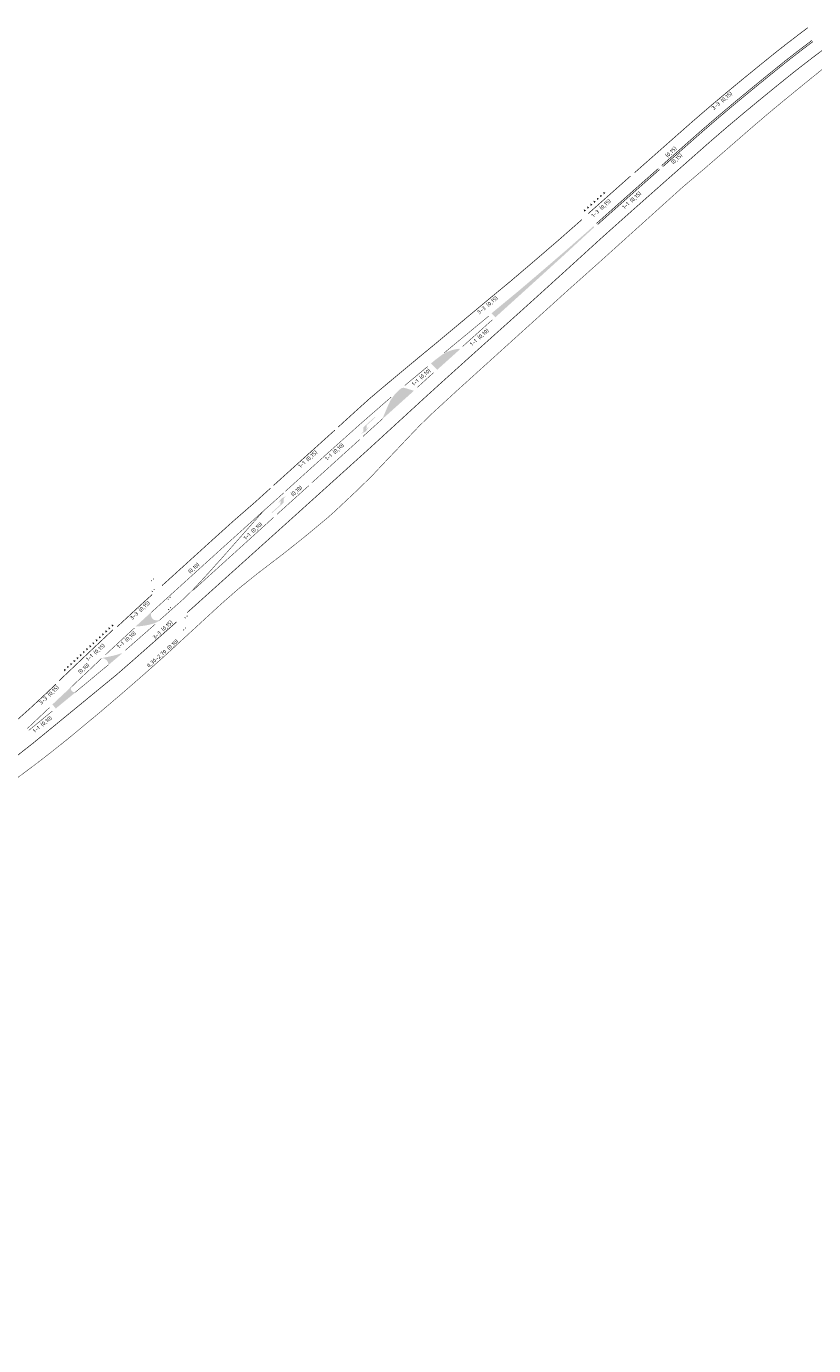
# Model space of a CAD drawing. Extents: x 117783 to 130571, y 447689 to 453929.
# Tile 14 of 22: x 125596 to 125777, y 451229 to 451532. Entities that reach past the tile are written whole.
import ezdxf

# ---------------------------------------------------------------- set-up
doc = ezdxf.new("R2010")
doc.units = 0
doc.header["$LTSCALE"] = 4
doc.header["$MEASUREMENT"] = 0
for name, pattern in [('030270', [0.75, 0.0675, -0.6825]), ('11', [0.5, 0.25, -0.25]), ('13', [1, 0.25, -0.75]), ('33', [1.5, 0.75, -0.75])]:
    doc.linetypes.add(name, pattern=pattern)
for name, color, linetype in [('TM-ASS-T_03-27_10', 7, '030270'), ('TM-ASS-T_1-1_10', 7, '11'), ('TM-ASS-T_C_10', 7, 'CONTINUOUS'), ('TM-KTS-T_1-1_15', 7, '11'), ('TM-KTS-T_1-3_15', 7, '13'), ('TM-L_1-1_15', 7, '11'), ('TM-L_3-3_15', 7, '33'), ('TM-L_C_15', 7, 'CONTINUOUS'), ('TM-PIJL', 7, 'CONTINUOUS'), ('TM-PIJL-T', 7, 'CONTINUOUS'), ('TM-SYMBOOL', 7, 'CONTINUOUS'), ('TM-SYMBOOL-T', 7, 'CONTINUOUS'), ('TM-T025TEKST', 7, 'CONTINUOUS')]:
    doc.layers.add(name, color=color, linetype=linetype)
doc.styles.add('ISO', font='ISO')

# ---------------------------------------------------------------- blocks, each defined once
blk = doc.blocks.new('dht')
at = {"layer": 'TM-SYMBOOL'}
blk.add_hatch(color=256, dxfattribs=at).paths.add_polyline_path([(0, 0), (0, 0.5000000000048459), (0.4666666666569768, 0.249999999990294)])
blk = doc.blocks.new('vobil')
at = {"layer": 'TM-PIJL'}
blk.add_hatch(color=256, dxfattribs=at).paths.add_polyline_path([(3.299999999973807, 0.6749999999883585), (2.700000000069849, 0.0750000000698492), (1.455191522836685e-11, 0.07499999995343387), (0, -0.07500000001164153), (3.550000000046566, -0.07499999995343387), (4.299999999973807, 0.6749999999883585), (5, 0.6750000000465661), (3.799999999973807, 0.9749999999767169), (2.599999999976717, 0.6749999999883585)])
blk = doc.blocks.new('dht30')
at = {"layer": 'TM-SYMBOOL'}
blk.add_hatch(color=256, dxfattribs=at).paths.add_polyline_path([(0, 0), (0.3000000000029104, 0), (0.1499999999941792, -0.2799999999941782)])

msp = doc.modelspace()

# ---------------------------------------------------------------- hatches: boundary and pattern name
at = {"layer": 'TM-SYMBOOL'}
for points in [[(125726.433, 451486.12), (125726.61, 451485.902), (125720.015, 451479.815), (125713.55, 451473.94), (125707.961, 451468.879), (125703.92, 451465.217), (125703.034, 451466.124), (125709.329, 451471.333), (125714.46, 451475.704), (125720.207, 451480.652)], [(125685.197, 451448.312), (125685.09, 451448.34), (125683.322, 451448.895), (125682.814, 451449.01), (125682.353, 451448.918), (125681.756, 451448.4570000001), (125680.859, 451447.56), (125679.856, 451446.199), (125679.108, 451444.574), (125678.009, 451441.995), (125678.055, 451441.905)]]:
    msp.add_hatch(color=256, dxfattribs=at).paths.add_polyline_path(points)
h = msp.add_hatch(color=256, dxfattribs=at)
edge = h.paths.add_edge_path()
edge.add_line((125695.643, 451457.972), (125695.77, 451457.845))
edge.add_line((125695.77, 451457.845), (125690.546, 451453.14))
edge.add_line((125690.546, 451453.14), (125689.121, 451454.592))
edge.add_arc((125713.5195923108, 451426.1175628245), 37.49779832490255, 125.3790525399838, 130.5919345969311, ccw=False)
edge.add_arc((125696.3865604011, 451449.3685112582), 8.63556023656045, 94.9395396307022, 122.0110373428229, ccw=False)
h = msp.add_hatch(color=256, dxfattribs=at)
edge = h.paths.add_edge_path()
edge.add_line((125624.779, 451397.365), (125621.251, 451394.116))
edge.add_arc((125620.5217285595, 451411.1859258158), 17.0854968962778, 272.4463364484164, 285.1084143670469)
edge.add_arc((125623.8978039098, 451399.4047218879), 4.835237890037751, 282.872390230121, 305.7384657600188)
edge.add_line((125626.722, 451395.48), (125626.627, 451395.606))
edge.add_arc((125626.1254896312, 451397.4013776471), 1.864106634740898, 244.705133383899, 285.60686585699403, ccw=False)
edge.add_arc((125626.1619423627, 451396.8308640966), 1.391659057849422, 160.5489147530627, 233.2356878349, ccw=False)
edge.add_line((125624.8497106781, 451397.2942893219), (125624.779, 451397.365))
h = msp.add_hatch(color=256, dxfattribs=at)
edge = h.paths.add_edge_path()
edge.add_line((125615.049, 451385.295), (125614.982, 451385.388))
edge.add_arc((125613.6761632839, 451385.4549491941), 1.307551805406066, 357.0650613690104, 415.3812805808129)
edge.add_arc((125613.6964241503, 451385.7858224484), 1.037981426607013, 45.88221889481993, 100.6272974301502)
edge.add_line((125613.505, 451386.806), (125613.447, 451386.867))
edge.add_line((125613.447, 451386.867), (125614.735, 451387.114))
edge.add_line((125614.735, 451387.114), (125615.911, 451387.368))
edge.add_line((125615.911, 451387.368), (125616.828, 451387.588))
edge.add_line((125616.828, 451387.588), (125617.979, 451387.969))
edge.add_line((125617.979, 451387.969), (125618.072, 451387.876))
edge.add_line((125618.072, 451387.876), (125615.049, 451385.295))
h = msp.add_hatch(color=256, dxfattribs=at)
edge = h.paths.add_edge_path()
edge.add_arc((125607.2484192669, 451379.9924566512), 0.960278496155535, 225.8876045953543, 276.3123199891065)
edge.add_line((125607.354, 451379.038), (125607.422, 451378.97))
edge.add_line((125607.422, 451378.97), (125602.909, 451375.274))
edge.add_line((125602.909, 451375.274), (125602.147, 451376.206))
edge.add_line((125602.147, 451376.206), (125606.346, 451380.1529999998))
edge.add_line((125606.3460000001, 451380.1529999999), (125606.411, 451380.088))
edge.add_arc((125607.1836593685, 451379.8436515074), 0.8103756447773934, 162.4507805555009, 221.848371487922)

# ---------------------------------------------------------------- linework, layer by layer
at = {"layer": 'TM-ASS-T_03-27_10', "const_width": 0.1, "flags": 128}
msp.add_lwpolyline([(127565.8626197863, 451748.7061374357), (127565.0497505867, 451748.3040715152), (127533.4589904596, 451734.0714238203), (127525.9609904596, 451730.8314238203), (127509.8829904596, 451724.4854238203), (127498.1219904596, 451720.2454238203, 0.005460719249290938), (127472.4618049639, 451711.3042262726), (127452.7228049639, 451704.5312262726), (127444.0183732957, 451701.6393768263), (127435.2813604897, 451698.8475080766), (127418.7813604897, 451694.1395080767, 0.008231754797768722), (127409.8823604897, 451691.4005080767), (127388.126697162, 451683.8812203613), (127374.490697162, 451679.2782203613), (127359.984697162, 451674.4642203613), (127352.467697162, 451672.0992203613), (127328.800355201, 451665.2561912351), (127316.907355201, 451661.9821912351), (127303.909355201, 451658.5421912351, -0.003491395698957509), (127278.772355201, 451652.4491912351), (127234.4123229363, 451642.8195635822), (127223.0153229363, 451640.3105635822), (127200.0603229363, 451634.9695635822), (127186.7413229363, 451631.0575635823), (127169.7143229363, 451624.1675635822, 0.004913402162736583), (127140.480639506, 451610.1433095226), (127123.637639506, 451603.6083095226), (127109.521639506, 451599.4363095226), (127095.574639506, 451596.3063095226), (127079.682639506, 451593.3583095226), (127075.4969747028, 451592.5430409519), (127061.8773441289, 451590.0385347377), (127038.8763441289, 451586.8885347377), (127033.2713441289, 451586.0345347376), (127029.3073441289, 451585.1885347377, -0.00565362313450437), (127019.0463441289, 451582.6705347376), (127013.2013441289, 451581.3955347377, -0.003340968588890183), (126987.7109955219, 451576.5677898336, 0.005886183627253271), (126979.3949955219, 451575.2157898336), (126967.0729955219, 451573.4207898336), (126950.7769955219, 451571.4367898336), (126929.3899955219, 451569.1777898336, 0.002525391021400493), (126909.7766236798, 451567.4081603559), (126898.5416236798, 451566.2651603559), (126876.7966236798, 451564.2581603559, 0.003076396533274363), (126858.2826236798, 451562.7401603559), (126824.912479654, 451559.7910006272), (126813.677479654, 451558.6820006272), (126801.099479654, 451557.2170006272, 0.006412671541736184), (126786.574479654, 451554.8040006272, -0.01106424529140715), (126780.0401900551, 451553.9279618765), (126771.3013477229, 451553.2730412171), (126767.7756154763, 451552.8934523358), (126764.2373295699, 451552.6580623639), (126758.3243295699, 451552.4470623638), (126750.3823239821, 451552.5329257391), (126743.6113295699, 451552.4220623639), (126740.8685929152, 451552.302557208), (126735.7123295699, 451551.8680623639, -0.001404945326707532), (126689.1365419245, 451547.6307983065), (126684.3855419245, 451547.2877983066), (126668.4055419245, 451547.0027983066), (126652.1275419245, 451547.8887983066), (126643.4875419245, 451548.7957983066), (126626.4405655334, 451550.9825236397), (126611.1055655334, 451552.7825236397, 0.002066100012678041), (126579.0455099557, 451556.8831978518), (126564.0402668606, 451558.6536832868), (126558.4865099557, 451559.2411978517), (126537.5255099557, 451560.9021978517), (126521.0863071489, 451561.7184686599), (126514.8393071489, 451561.9084686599, 0.002110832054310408), (126467.0875676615, 451562.3912238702), (126457.3945676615, 451562.5832238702), (126447.7565676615, 451562.5932238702), (126431.6665676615, 451562.3762238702), (126423.0535676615, 451562.0022238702), (126410.1295676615, 451561.2232238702, 0.006132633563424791), (126401.3327091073, 451560.5231601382), (126394.5597091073, 451559.7481601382), (126376.9037091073, 451557.4401601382), (126364.9547091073, 451555.6491601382, 0.002338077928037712), (126343.7140128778, 451551.924124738, -0.003660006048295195), (126329.2760128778, 451549.207124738, -0.005196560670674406), (126314.0620128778, 451546.633124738), (126302.5660128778, 451545.092124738), (126289.2240128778, 451544.309124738), (126276.2120048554, 451544.3986490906), (126269.5710048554, 451544.7266490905, -0.008745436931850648), (126260.8950048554, 451545.6486490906), (126231.8340048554, 451549.2546490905), (126226.5740751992, 451549.9852339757), (126223.6300048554, 451550.2916490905), (126215.6474683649, 451550.9251954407), (126215.5873804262, 451550.9000469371, 0.008646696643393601), (126206.9656619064, 451551.0985016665), (126203.1935656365, 451551.2246545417), (126197.0868122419, 451551.6983275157), (126181.9585666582, 451553.467274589), (126171.0662282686, 451555.436326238, 0.004216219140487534), (126156.1705522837, 451558.4851963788), (126152.5765097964, 451559.0746146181), (126148.9650103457, 451559.5453873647), (126132.0148362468, 451561.5942787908), (126112.3827278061, 451564.0476854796), (126098.5061615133, 451565.8680427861), (126094.3491615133, 451566.3500427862), (126088.7981615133, 451567.0960427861), (126083.3661615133, 451567.9070427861, 0.002678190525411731), (126059.7613277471, 451571.6403104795), (126045.7163277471, 451573.6093104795), (126017.6170175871, 451577.155829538), (125980.4609514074, 451581.2470944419), (125965.5569514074, 451582.7640944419), (125950.0111677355, 451583.8142237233), (125940.8671677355, 451583.5962237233), (125930.9311677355, 451582.8202237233), (125918.2548510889, 451581.249885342), (125905.9029543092, 451579.2903305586, 0.004828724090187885), (125892.9028602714, 451576.9555337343, 0.01329152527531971), (125884.2169884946, 451574.9851852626, 0.01329152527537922), (125875.6480885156, 451572.5560712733, 0.006780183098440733), (125865.1768510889, 451568.944885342), (125853.3308510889, 451564.2688853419), (125850.5310335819, 451563.1269338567, 0.01018161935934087), (125838.2622169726, 451557.7688232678), (125835.7641162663, 451556.5865862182), (125824.8477594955, 451551.229713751), (125817.1497790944, 451547.1400568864, 0.01413170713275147), (125794.6130480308, 451533.52067366), (125792.5431162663, 451532.0955862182), (125785.4799859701, 451527.1040265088, 0.01209778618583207), (125779.9092992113, 451522.9316109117, 0.003668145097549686), (125767.5941348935, 451512.8846083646), (125763.8373254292, 451509.696378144), (125752.0652512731, 451499.4734537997), (125746.9173254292, 451495.107378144), (125728.5045367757, 451478.4956735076), (125720.8945367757, 451471.7026735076), (125695.0285367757, 451448.2866735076), (125689.1995367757, 451442.9296735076), (125686.3564580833, 451440.1555543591), (125676.6740755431, 451429.9622124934), (125675.7554247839, 451428.9430381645), (125671.9144247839, 451425.2050381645), (125666.9344247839, 451420.5280381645), (125665.2754247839, 451419.0550381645), (125660.0274247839, 451414.6880381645), (125655.3064247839, 451410.9270381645), (125649.2714247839, 451406.3110381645), (125645.0064247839, 451402.8900381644), (125641.0534247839, 451399.4300381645), (125627.8252102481, 451387.2599113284, -0.007679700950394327), (125613.306964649, 451374.6162012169), (125605.903915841, 451368.4630679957), (125601.6581783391, 451365.0751696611, -0.008868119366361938), (125592.9898092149, 451358.5279057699), (125583.5848371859, 451351.846833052, -0.008689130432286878), (125573.4347879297, 451345.0618095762, -0.01803829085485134), (125556.9524257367, 451335.1107604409, -0.009080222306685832), (125543.2670490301, 451327.6483214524), (125521.3819874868, 451316.5287113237), (125505.6919874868, 451308.4267113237), (125455.8432709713, 451283.1362029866), (125451.7408592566, 451280.9259372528, 0.01330325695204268), (125444.2797065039, 451276.3949896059, 0.01231805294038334), (125433.4714006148, 451268.9673739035), (125432.0255699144, 451267.817451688), (125428.7811637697, 451265.0332679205), (125421.0832954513, 451258.5802950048), (125404.5710964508, 451242.2827417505), (125403.7038468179, 451240.9947313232, 0.05536262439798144), (125401.7017918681, 451236.7979407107), (125399.9628198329, 451228.8702172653)], format="xyb", dxfattribs=at)
at = {"layer": 'TM-ASS-T_1-1_10', "const_width": 0.1, "flags": 128}
for points in [[(125692.195, 451457.064), (125702.38, 451465.478)], [(125703.21, 451464.62), (125696.393, 451458.503)], [(125683.065, 451449.493), (125688.344, 451453.891)], [(125689.707, 451452.48), (125686.025, 451449.129)], [(125655.651, 451425.193), (125665.889, 451434.431), (125672.928, 451440.716), (125679.973, 451446.867)], [(125672.744, 451437.113), (125661.703, 451427.124)], [(125634.492, 451402.47), (125643.349, 451410.494), (125652.994, 451419.239)], [(125625.716, 451394.624), (125618.922, 451388.674)], [(125614.339, 451387.637), (125620.978, 451393.779)], [(125596.3696025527, 451370.6658938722), (125601.4582482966, 451375.4727311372)], [(125602.1210228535, 451374.678902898), (125596.7112592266, 451370.2365547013)]]:
    msp.add_lwpolyline(points, dxfattribs=at)
at = {"layer": 'TM-ASS-T_C_10', "const_width": 0.1}
for points in [[(125678.028, 451441.913), (125673.482, 451437.809)], [(125661.039, 451426.501), (125653.761, 451419.929)], [(125650.658, 451420.717), (125655.267, 451424.829)], [(125650.658, 451420.717), (125641.004, 451412.014), (125632.6, 451404.386), (125624.807, 451397.325)], [(125626.688, 451395.538), (125627.86, 451396.547), (125632.296, 451400.486), (125634.422, 451402.566), (125637.773, 451406.187), (125641.094, 451409.88), (125650.658, 451420.717)], [(125606.3785, 451380.1205), (125613.493, 451386.841)], [(125615.015, 451385.326), (125607.388, 451379.004)]]:
    msp.add_lwpolyline(points, dxfattribs=at)
at = {"layer": 'TM-KTS-T_1-1_15', "const_width": 0.15, "flags": 128}
msp.add_lwpolyline([(125603.714, 451381.687), (125610.965, 451388.576), (125616.0603144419, 451393.3732534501)], dxfattribs=at)
at = {"layer": 'TM-KTS-T_1-3_15', "const_width": 0.15, "flags": 128}
msp.add_lwpolyline([(125725.2247535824, 451489.0225148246), (125734.9435890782, 451497.6564152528)], dxfattribs=at)
at = {"layer": 'TM-L_1-1_15', "const_width": 0.15, "flags": 128}
for points in [[(125741.3726907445, 451499.4205214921), (125737.8269247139, 451496.2849677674, 0.001274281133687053), (125727.1717768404, 451486.7977625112)], [(125741.6061063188, 451499.1597121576), (125738.0590037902, 451496.0229767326, 0.001274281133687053), (125727.4051882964, 451486.53695781)]]:
    msp.add_lwpolyline(points, format="xyb", dxfattribs=at)
at = {"layer": 'TM-L_1-1_15', "const_width": 0.15}
msp.add_lwpolyline([(125652.9545514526, 451426.5628002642, 1.839049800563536e-05), (125667.0588071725, 451439.2934707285)], format="xyb", dxfattribs=at)
at = {"layer": 'TM-L_3-3_15', "flags": 128}
for points in [[(125633.0954710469, 451397.3241216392, 0.15, 0.15, 0), (125634.2368308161, 451398.3311970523, 0.15, 0.15, 0), (125658.4628186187, 451420.1515982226, 0.15, 0.15, 1.871363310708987e-05), (125672.9109033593, 451433.1926161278, 0.15, 0.15, 0), (125676.0065852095, 451436.003622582, 0.15, 0.15, 0), (125687.9690212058, 451446.9770482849, 0.15, 0.15, 0), (125691.6668578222, 451450.3424612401, 0.15, 0.15, 0), (125698.3890036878, 451456.3976977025, 0.15, 0.15, 0), (125705.0875850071, 451462.4084387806, 0.15, 0.15, 0), (125709.9083607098, 451466.7300964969, 0.15, 0.15, 0), (125715.4984479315, 451471.7920807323, 0.15, 0.15, 0), (125721.9736440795, 451477.6763463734, 0.15, 0.15, 0), (125727.9666404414, 451483.1468242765, 0.15, 0.15, -0.001448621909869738), (125739.9724408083, 451493.844156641, 0.15, 0.15, -1.514194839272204e-06), (125749.7767157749, 451502.5141329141, 0.15, 0.15, -0.008544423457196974), (125760.9091927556, 451512.1052101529, 0.15, 0.15, -0.004251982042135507), (125772.4805983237, 451521.5567937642, 0.15, 0.15, -0.009124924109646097), (125781.6531624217, 451528.5246475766, 0.15, 0.15, -0.005631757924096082), (125794.0007930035, 451537.3280783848, 0.15, 0.15, -0.0261910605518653), (125813.7627338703, 451549.549398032, 0.15, 0.15, -0.007696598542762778), (125829.0730607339, 451557.580731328, 0.15, 0.15, -0.01757286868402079), (125846.9662368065, 451565.8309054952, 0.15, 0.15, -0.01317923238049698), (125862.5385205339, 451572.0606793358, 0.15, 0.15, -0.01970923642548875), (125880.8210999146, 451577.8106619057, 0.15, 0.15, -0.01471120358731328), (125897.2664944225, 451581.6132627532, 0.15, 0.15, -0.01058445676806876), (125904.9426966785, 451583.0583964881, 0.15, 0.15, -0.01340862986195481), (125925.7733931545, 451586.0726729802, 0.15, 0.15, -0.05792623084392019), (125968.0058571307, 451586.1337161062, 0.15, 0.15, 0.001870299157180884), (126021.2697830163, 451579.4434645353, 0.15, 0.15, -0.001997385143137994), (126044.3579020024, 451576.6054089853, 0.15, 0.15, -0.0007106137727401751), (126063.3318320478, 451574.2240568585, 0.15, 0.15, -0.002155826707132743), (126085.5080375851, 451571.3886476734, 0.15, 0.15, -0.001296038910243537), (126103.0219293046, 451569.2423856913, 0.15, 0.15, 0.002897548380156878), (126115.6799290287, 451567.6904413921, 0.15, 0.15, -1.307311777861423e-05), (126132.5434008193, 451565.573182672, 0.15, 0.15, -1.427214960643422e-05), (126147.0931830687, 451563.7509688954, 0.15, 0.15, 0.0004672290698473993), (126153.843570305, 451562.8842132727, 0.15, 0.15, 0), (126173.7254821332, 451560.4257746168, 0.15, 0.15, 0.0002836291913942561), (126221.9128975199, 451554.5200782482, 0.15, 0.15, -0.0001807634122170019), (126233.7333163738, 451553.0703016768, 0.15, 0.15, 0.00483799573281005), (126264.5171752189, 451549.4042383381, 0.15, 0.15, 0.076018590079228), (126326.5079380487, 451552.6144668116, 0.15, 0.15, -0.001744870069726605), (126364.2226565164, 451559.4436846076, 0.15, 0.15, -0.01219317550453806), (126386.5606748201, 451562.7953539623, 0.15, 0.15, -0.0085092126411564), (126399.1785245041, 451564.3088634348, 0.15, 0.15, -0.001219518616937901), (126410.0692709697, 451565.3095350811, 0.15, 0.15, -0.005681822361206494), (126422.983607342, 451566.078348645, 0.15, 0.15, -0.0155675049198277), (126455.1534871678, 451566.6471713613, 0.15, 0.15, -0.001865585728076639), (126468.6975260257, 451566.5613514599, 0.15, 0.15, 0.001643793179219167), (126486.5463433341, 451566.301271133, 0.15, 0.15, -0.002497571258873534), (126503.8727666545, 451565.9967282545, 0.15, 0.15, 0.003435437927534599), (126524.2652416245, 451565.441945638, 0.15, 0.15, -0.01516324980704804), (126551.6459846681, 451563.8570056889, 0.15, 0.15, -0.002756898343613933), (126565.2559904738, 451562.48788384, 0.15, 0.15, -0.005680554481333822), (126573.4267189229, 451561.5374672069, 0.15, 0.15, 0.001411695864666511), (126594.9128854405, 451558.8292123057, 0.15, 0.15, -0.009190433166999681), (126610.1194172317, 451556.8642570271, 0.15, 0.15, 0.007855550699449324), (126637.1040569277, 451553.4187321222, 0.15, 0.15, 0.01692804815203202), (126655.4648865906, 451551.4853041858, 0.15, 0.15, 0.03351264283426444), (126681.7146537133, 451551.2657496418, 0.15, 0.15, 0.01230637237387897), (126691.5295884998, 451551.9404818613, 0.15, 0.15, 0.005160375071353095), (126716.763979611, 451554.1759352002, 0.15, 0.15, 0.0002041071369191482), (126742.1513245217, 451556.4762964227, 0.15, 0.15, -0.001600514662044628), (126754.1637242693, 451557.5421007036, 0.15, 0.15, 0.0005059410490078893), (126769.8097989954, 451558.9116511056, 0.15, 0.15, 0.0006836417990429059), (126786.2708682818, 451560.3930754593, 0.15, 0.15, -0.0005877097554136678), (126806.3249230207, 451562.2388980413, 0.15, 0.15, -0.002527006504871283), (126823.182666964, 451563.6816995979, 0.15, 0.15, 0.0005784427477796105), (126841.1767686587, 451565.3268072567, 0.15, 0.15, 0.0001179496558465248), (126857.9669181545, 451566.8540901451, 0.15, 0.15, -9.639720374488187e-05), (126869.2679219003, 451567.8751515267, 0.15, 0.15, 0.003002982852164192), (126884.8227966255, 451569.3344153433, 0.15, 0.15, -0.001121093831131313), (126914.8753380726, 451571.9736715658, 0.15, 0.15, 0), (126930.3388748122, 451573.342047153, 0.15, 0.15, 0.01245865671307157), (126955.3459699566, 451575.9722845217, 0.15, 0.15, 0.001626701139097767), (126971.8030990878, 451578.1268187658, 0.15, 0.15, 0.006992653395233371), (126991.98069183, 451581.0960231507, 0.15, 0.15, -0.002497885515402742), (127009.6269868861, 451584.0001086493, 0.15, 0.15, -0.005120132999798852), (127030.0861838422, 451587.9671496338, 0.15, 0.15, -0.002411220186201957), (127042.1471693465, 451590.2260070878, 0.15, 0.15, 0), (127049.8612486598, 451591.6322283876, 0.15, 0.15, -0.0003121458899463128), (127085.1728136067, 451598.2338814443, 0.15, 0.15, 0.007696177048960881), (127095.2559331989, 451600.2589618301, 0.15, 0.15, 0.001395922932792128), (127108.8958981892, 451603.2950775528, 0.15, 0.15, 0.0365718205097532), (127136.9388863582, 451612.9339048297, 0.15, 0.15, 0.005982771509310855), (127168.3289268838, 451627.4419765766, 0.15, 0.15, -0.009970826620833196), (127172.5709611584, 451629.2338398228, 0.15, 0.15, -0.009042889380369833), (127184.5370052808, 451633.7487674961, 0.15, 0.15, -0.0213627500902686), (127199.5644303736, 451638.1474616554, 0.15, 0.15, -0.0066962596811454), (127236.3359468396, 451646.7266736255, 0.15, 0.15, 1.213869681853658e-05), (127247.1188808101, 451649.1577567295, 0.15, 0.15, 5.385028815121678e-05), (127265.5594660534, 451653.1563864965, 0.15, 0.15, 0.0130623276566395), (127316.4438490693, 451665.4843374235, 0.15, 0.15, 0.008837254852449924), (127346.2183579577, 451673.8581101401, 0.15, 0.15, 0.004977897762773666), (127372.6863076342, 451682.3133506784, 0.15, 0.15, 0.001660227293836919), (127384.7213369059, 451686.3768653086, 0.15, 0.15, 0.0002476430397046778), (127437.1941845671, 451704.4248215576, 0.15, 0.15, -0.004038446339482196), (127473.6765458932, 451716.8688939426, 0.15, 0.15, 0), (127483.8903699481, 451720.2868284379, 0.15, 0.15, 0.02189211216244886), (127521.4940554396, 451733.9845716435, 0.15, 0.15, 0.00524819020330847), (127528.0746686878, 451737.0123129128, 0.15, 0.15, 0.00465981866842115), (127542.6487181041, 451744.2588518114, 0.15, 0.15, 0.00971890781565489), (127549.6922123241, 451748.1073722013, 0.15, 0.15, 0.00481121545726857), (127554.0399459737, 451750.7165307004, 0, 0, 0)], [(125627.3171578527, 451403.5118600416, 0.15, 0.15, 0), (125630.6525004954, 451406.5347777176, 0.15, 0.15, 0), (125634.8529282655, 451410.3473517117, 0.15, 0.15, 0), (125639.0622278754, 451414.1679547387, 0.15, 0.15, 0), (125643.8892278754, 451418.5194547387, 0.15, 0.15, 0), (125648.7847276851, 451422.7803808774, 0.15, 0.15, 0), (125652.2138753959, 451425.8909379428, 0, 0, 0)], [(125531.3033388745, 451325.7967282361, 0.15, 0.15, 0.0001969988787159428), (125534.9233555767, 451327.6543526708, 0.15, 0.15, 0.006235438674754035), (125547.425280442, 451334.2960170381, 0.15, 0.15, 0.006921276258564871), (125558.2883259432, 451340.2892074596, 0.15, 0.15, 0.007383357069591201), (125567.2007909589, 451345.5651819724, 0.15, 0.15, 0.009069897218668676), (125573.6335782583, 451349.7716344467, 0.15, 0.15, 0.01136518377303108), (125583.0616113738, 451356.2759431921, 0.15, 0.15, 0.006350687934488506), (125591.2976514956, 451362.3452058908, 0.15, 0.15, 0), (125594.0139257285, 451364.4113738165, 0.15, 0.15, 0), (125597.7721897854, 451367.3650538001, 0.15, 0.15, 0), (125604.7342476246, 451373.0723362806, 0.15, 0.15, 0), (125616.8894013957, 451383.0538122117, 0.15, 0.15, 0), (125620.7041234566, 451386.3798312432, 0.15, 0.15, 0), (125628.6066514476, 451393.3634249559, 0.15, 0.15, 0), (125630.6735010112, 451395.1871035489, 0.15, 0.15, 0)], [(125528.4518270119, 451331.3583268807, 0.15, 0.15, 0.0001952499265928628), (125532.0636761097, 451333.2117575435, 0.15, 0.15, 0.006248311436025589), (125544.4532490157, 451339.7942548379, 0.15, 0.15, 0.00693674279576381), (125555.1889878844, 451345.7166040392, 0.15, 0.15, 0.007352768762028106), (125563.9065957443, 451350.8766930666, 0.15, 0.15, 0.009086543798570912), (125570.1602175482, 451354.967869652, 0.15, 0.15, 0.0114298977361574), (125579.407226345, 451361.3462638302, 0.15, 0.15, 0.006359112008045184), (125587.5263149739, 451367.3291321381, 0.15, 0.15, 0), (125590.2141741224, 451369.3737103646, 0.15, 0.15, 0.01574295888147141), (125600.1937936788, 451378.2675754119, 0.15, 0.15, 0), (125602.9412866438, 451380.8629126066, 0, 0, 0)]]:
    msp.add_lwpolyline(points, format="xyseb", dxfattribs=at)
at = {"layer": 'TM-L_3-3_15', "const_width": 0.15, "flags": 128}
for points in [[(125775.7014041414, 451531.7752638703, 0.006882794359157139), (125768.6717043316, 451526.3853366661, 0.004231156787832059), (125756.9819391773, 451516.8379155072, 0.008537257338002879), (125745.7009476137, 451507.1192631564, 1.51275895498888e-06), (125735.9059428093, 451498.4574844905)], [(125667.7972991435, 451439.9677329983, -0.002250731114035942), (125674.9782516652, 451446.4827324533), (125677.2901687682, 451448.4439655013), (125681.1591891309, 451451.679789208), (125686.5373225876, 451456.1603785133), (125690.4293262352, 451459.3669378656), (125701.1851916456, 451468.3582577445), (125707.4642055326, 451473.5540295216), (125712.5736221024, 451477.9066430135), (125718.3040468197, 451482.8403721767), (125723.7996522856, 451487.6700086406)]]:
    msp.add_lwpolyline(points, format="xyb", dxfattribs=at)
msp.add_lwpolyline([(125617.0136712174, 451394.0621364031), (125618.8574044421, 451395.7678465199), (125622.8668558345, 451399.4784223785), (125625.0639191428, 451401.469684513)], dxfattribs=at)
at = {"layer": 'TM-L_C_15', "const_width": 0.15}
for points in [[(125776.6166995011, 451528.8387172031, 0.006082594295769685), (125770.4677681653, 451524.1084627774, 0.004251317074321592), (125758.8353697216, 451514.607490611, 0.008540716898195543), (125747.6265321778, 451504.9508166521), (125742.1218023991, 451500.0829652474)], [(125776.8230416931, 451528.5559734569, 0.006078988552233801), (125770.6845344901, 451523.8336676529, 0.004227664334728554), (125759.0590783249, 451514.3383169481, 0.008541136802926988), (125747.8589313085, 451504.6891084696), (125742.3552179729, 451499.8221559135)]]:
    msp.add_lwpolyline(points, format="xyb", dxfattribs=at)

# ---------------------------------------------------------------- block references
at = {"layer": 'TM-PIJL-T'}
for p, rotation in [((125676.286, 451442.251), 222.0748291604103), ((125652.555, 451420.275), 41.73830582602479)]:
    msp.add_blockref('vobil', p, dxfattribs=dict(at, rotation=rotation))
at = {"layer": 'TM-SYMBOOL', "rotation": 131.7549473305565}
for p in [(125726.9598683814, 451491.8192922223), (125727.7058682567, 451492.4852383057), (125728.451868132, 451493.1511843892), (125729.1978680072, 451493.8171304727), (125724.7218687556, 451489.8214539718), (125725.4678686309, 451490.4874000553), (125726.2138685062, 451491.1533461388)]:
    msp.add_blockref('dht', p, dxfattribs=at)
at = {"layer": 'TM-SYMBOOL-T'}
for name, p, rotation in [('dht30', (125624.7419999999, 451404.6079999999), 43.96491786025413), ('dht30', (125625.1722232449, 451405.0262199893), 43.96491786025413), ('dht30', (125625.2536982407, 451402.2512542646), 222.8468761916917), ('dht30', (125625.692, 451402.6610000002), 222.8468761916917), ('dht30', (125628.9973638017, 451400.7792629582), 42.13427956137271), ('dht30', (125628.554, 451400.375), 42.13427956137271), ('dht30', (125629.0096982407, 451398.0692542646), 222.8468761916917), ('dht30', (125629.448, 451398.4790000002), 222.8468761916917), ('dht', (125616.217502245, 451394.4331358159), 133.1143587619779), ('dht30', (125632.46, 451396.1079999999), 41.45514124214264), ('dht30', (125632.9081243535, 451396.5069794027), 41.45514124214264), ('dht', (125613.2975381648, 451391.6993088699), 133.1143587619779), ('dht', (125614.0275291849, 451392.3827656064), 133.1143587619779), ('dht', (125614.7575202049, 451393.0662223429), 133.1143587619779), ('dht', (125615.4875112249, 451393.7496790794), 133.1143587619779), ('dht30', (125632.4656982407, 451393.3912542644), 222.8468761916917), ('dht30', (125632.904, 451393.801), 222.8468761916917), ('dht', (125609.6475830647, 451388.2820251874), 133.1143587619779), ('dht', (125610.3775740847, 451388.9654819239), 133.1143587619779), ('dht', (125611.1075651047, 451389.6489386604), 133.1143587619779), ('dht', (125611.8375561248, 451390.3323953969), 133.1143587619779), ('dht', (125612.5675471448, 451391.0158521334), 133.1143587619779), ('dht', (125606.7276189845, 451385.5481982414), 133.1143587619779), ('dht', (125607.4576100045, 451386.2316549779), 133.1143587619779), ('dht', (125608.1876010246, 451386.9151117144), 133.1143587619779), ('dht', (125608.9175920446, 451387.5985684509), 133.1143587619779), ('dht', (125605.2676369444, 451384.1812847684), 133.1143587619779), ('dht', (125605.9976279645, 451384.8647415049), 133.1143587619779)]:
    msp.add_blockref(name, p, dxfattribs=dict(at, rotation=rotation))

# ---------------------------------------------------------------- texts
at = {"layer": 'TM-T025TEKST', "style": 'ISO'}
for s, height, rotation, p in [('3-3 (0,15)', 0.8999999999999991, 40.20139280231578, (125754.0596379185, 451512.7772707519)), ('(0,15)', 0.8999999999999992, 42.02240395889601, (125743.4480881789, 451501.8752022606)), ('(0,15)', 0.8999999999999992, 42.02240395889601, (125744.7406558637, 451500.3308968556)), ('1-3 (0,15)', 0.9, 42.51003534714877, (125726.4722662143, 451488.100479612)), ('1-1 (0,15)', 0.8999999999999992, 41.5030631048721, (125733.5406573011, 451490.0096223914)), ('3-3 (0,15)', 0.8999999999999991, 39.52656773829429, (125700.1664096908, 451465.8202927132)), ('1-1 (0,10)', 0.9, 41.11750272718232, (125698.5290551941, 451458.5482688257)), ('1-1 (0,10)', 0.9, 41.11750272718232, (125685.1569848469, 451449.3478259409)), ('1-1 (0,15)', 0.8999999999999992, 41.86296423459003, (125659.1395187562, 451430.4871933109)), ('1-1 (0,10)', 0.9, 41.11750272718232, (125665.2642423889, 451432.1867122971)), ('(0,10)', 0.9, 40.87622213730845, (125657.3886590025, 451423.9925174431)), ('1-1 (0,10)', 0.8999999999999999, 41.93649790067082, (125646.5366033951, 451413.9896987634)), ('(0,10)', 0.9, 40.87622213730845, (125633.7724681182, 451406.2514731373)), ('3-3 (0,15)', 0.8999999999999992, 42.7549485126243, (125620.4508215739, 451395.5360510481)), ('3-3 (0,15)', 0.8999999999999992, 42.7549485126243, (125625.6577520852, 451391.0855565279)), ('1-1 (0,10)', 0.9, 41.11750272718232, (125617.4735480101, 451388.9814763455)), ('1-1 (0,15)', 0.9, 41.11750272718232, (125610.3211412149, 451386.1042022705)), ('0,30-2,70 (0,10)', 0.9, 41.17455779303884, (125624.3155775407, 451384.6197665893)), ('(0,10)', 0.9, 40.87622213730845, (125608.4862510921, 451383.1752262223)), ('3-3 (0,15)', 0.8999999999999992, 42.7549485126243, (125599.5498005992, 451376.096686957)), ('1-1 (0,10)', 0.8999999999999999, 39.20742193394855, (125598.0635559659, 451369.6245584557))]:
    msp.add_text(s, height=height, rotation=rotation, dxfattribs=at).set_placement(p)

doc.saveas('drawing.dxf')
